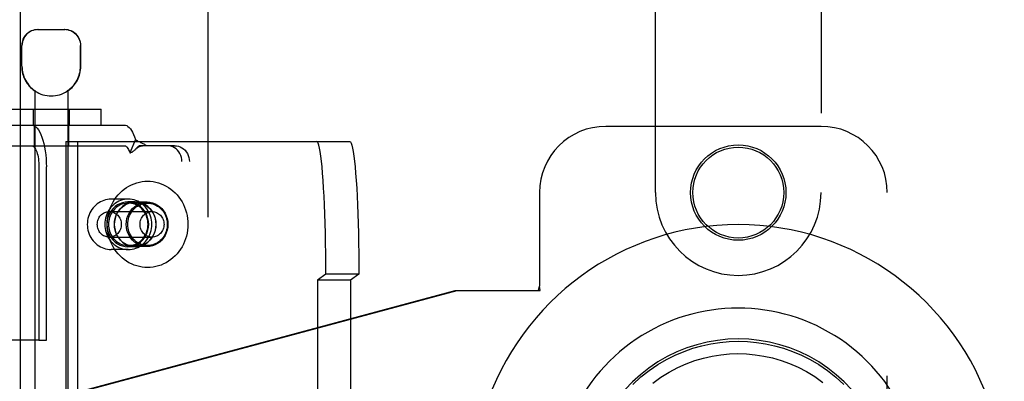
# Model space of a CAD drawing. Header units: inches. Extents: x 0 to 283, y 0 to 183.
# Tile 50 of 114: x 94.54 to 98.26, y 93.45 to 94.81. Entities that reach past the tile are written whole.
import ezdxf

# ---------------------------------------------------------------- set-up
doc = ezdxf.new("R2010")
doc.units = ezdxf.units.IN
doc.header["$LTSCALE"] = 15.583333
doc.header["$MEASUREMENT"] = 0
doc.linetypes.add('HIDDEN', pattern=[0.2, 0.1, -0.1])
doc.layers.add('DEFAULT_2', color=8, linetype='HIDDEN')
doc.layers.add('RIGHTHAND_DOOR_ASSEMBLY', color=7, linetype='CONTINUOUS')

msp = doc.modelspace()

# ---------------------------------------------------------------- linework, layer by layer
at = {"layer": 'DEFAULT_2', "color": 8, "linetype": 'HIDDEN'}
for p, q in [((95.256, 53.5519), (95.256, 132.5219)), ((94.6118, 94.7769), (94.7148, 94.7769)), ((94.5518, 94.6384), (94.5518, 94.7169)), ((94.5528, 94.6384), (94.5528, 94.7169)), ((94.7738, 94.6384), (94.7738, 94.7169)), ((94.7748, 94.6384), (94.7748, 94.7169)), ((94.6008, 94.5461), (94.6008, 91.0769)), ((94.6026, 94.5461), (94.6008, 94.5461)), ((94.6026, 94.5461), (94.6026, 94.5449)), ((94.7239, 94.5461), (94.7239, 94.5449)), ((94.7258, 94.5461), (94.7239, 94.5461)), ((94.7258, 94.5461), (94.7258, 91.0769)), ((94.442, 94.4769), (94.852, 94.4769)), ((94.5953, 94.4769), (94.5953, 94.4169)), ((94.7313, 94.4769), (94.7313, 94.4169)), ((94.852, 94.4169), (94.852, 94.4769)), ((94.442, 94.4169), (94.852, 94.4169)), ((94.5983, 94.4169), (94.5983, 94.3389)), ((94.7283, 94.4169), (94.7283, 94.3389)), ((94.852, 94.4169), (94.9385, 94.4169)), ((94.7178, 94.3544), (94.7178, 91.6044)), ((94.7178, 94.3544), (95.7894, 94.3544)), ((94.7626, 94.3544), (94.7626, 91.6044)), ((94.9812, 94.3627), (94.9601, 94.3115)), ((94.4575, 94.3389), (94.9385, 94.3389)), ((95.1006, 94.3389), (94.9949, 94.3389)), ((95.1286, 94.3389), (95.1006, 94.3389)), ((95.1567, 91.6789), (95.1567, 94.2789)), ((95.1846, 91.6789), (95.1846, 94.2789)), ((94.6171, 94.2589), (94.6171, 93.6044)), ((94.645, 93.6044), (94.645, 94.2589)), ((94.954, 94.1369), (94.8895, 94.1369)), ((94.9802, 94.1264), (94.9522, 94.1264)), ((95.0268, 94.1219), (94.954, 94.1219)), ((95.025, 94.1259), (94.9802, 94.1259)), ((94.8823, 94.0904), (95.0436, 94.0904)), ((94.8823, 93.9934), (95.0436, 93.9934)), ((94.954, 93.9469), (94.8895, 93.9469)), ((94.9802, 93.9574), (94.9522, 93.9574)), ((95.0268, 93.9619), (94.954, 93.9619)), ((95.025, 93.9579), (94.9802, 93.9579)), ((95.6996, 93.8544), (95.6682, 93.8308)), ((95.6682, 93.8308), (95.6682, 92.1281)), ((95.7928, 93.8308), (95.6682, 93.8308)), ((95.8243, 93.8544), (95.6996, 93.8544)), ((95.8243, 93.8544), (95.7928, 93.8308)), ((95.7928, 93.8308), (95.7928, 92.1281)), ((94.6171, 93.6044), (94.0457, 93.6044)), ((94.6171, 93.6044), (94.645, 93.6044))]:
    msp.add_line(p, q, dxfattribs=at)
for points in [[(94.614, 94.7769), (94.6078, 94.7767), (94.6016, 94.7757), (94.5952, 94.7741), (94.5889, 94.7718), (94.5828, 94.7687), (94.5771, 94.7649), (94.5718, 94.7606), (94.5671, 94.7557), (94.5629, 94.7501), (94.5593, 94.744), (94.5564, 94.7374), (94.5544, 94.7306), (94.5532, 94.7238), (94.5528, 94.7169)], [(94.7495, 94.7649), (94.7437, 94.7687), (94.7376, 94.7718), (94.7313, 94.7741), (94.725, 94.7757), (94.7187, 94.7767), (94.7125, 94.7769)], [(94.7495, 94.7649), (94.7547, 94.7606), (94.7594, 94.7557), (94.7637, 94.7501), (94.7672, 94.744), (94.7701, 94.7374), (94.7722, 94.7306), (94.7734, 94.7238), (94.7738, 94.7169)], [(94.5884, 94.4169), (94.594, 94.4162), (94.5994, 94.4139), (94.6048, 94.4101), (94.6101, 94.4049), (94.6151, 94.3983), (94.6198, 94.3903), (94.6243, 94.3811), (94.6284, 94.3706), (94.6322, 94.3592), (94.6355, 94.3467), (94.6383, 94.3334), (94.6407, 94.3194), (94.6426, 94.3048), (94.6439, 94.2898), (94.6447, 94.2745), (94.645, 94.2589)], [(94.9385, 94.4169), (94.9433, 94.4163), (94.9481, 94.4146), (94.9528, 94.4118), (94.9575, 94.4078), (94.9619, 94.4027), (94.9663, 94.3966), (94.9704, 94.3895), (94.9742, 94.3814), (94.9778, 94.3725), (94.9812, 94.3627)], [(94.9812, 94.3627), (94.9842, 94.3603), (94.9874, 94.3581), (94.9906, 94.3562), (94.9939, 94.3545), (94.9972, 94.353), (95.0003, 94.3515), (95.0034, 94.3502), (95.0064, 94.3488), (95.0095, 94.3474), (95.0126, 94.3458), (95.0155, 94.3442), (95.0183, 94.3424), (95.0207, 94.3407), (95.0228, 94.3389)], [(95.6996, 93.8544), (95.6995, 93.8938), (95.6992, 93.9326), (95.6986, 93.9711), (95.6979, 94.0089), (95.697, 94.0458), (95.6958, 94.0814), (95.6945, 94.1157), (95.693, 94.1483), (95.6913, 94.1791), (95.6894, 94.208), (95.6874, 94.2346), (95.6852, 94.2589), (95.683, 94.2807), (95.6806, 94.2999), (95.6781, 94.3164), (95.6755, 94.33), (95.6729, 94.3406), (95.6702, 94.3483), (95.6675, 94.3529), (95.6647, 94.3544)], [(95.7894, 94.3544), (95.7922, 94.3529), (95.7949, 94.3483), (95.7976, 94.3406), (95.8002, 94.33), (95.8028, 94.3164), (95.8053, 94.2999), (95.8077, 94.2807), (95.8099, 94.2589), (95.8121, 94.2346), (95.8141, 94.208), (95.816, 94.1791), (95.8176, 94.1483), (95.8192, 94.1157), (95.8205, 94.0814), (95.8217, 94.0458), (95.8226, 94.0089), (95.8233, 93.9711), (95.8239, 93.9326), (95.8242, 93.8938), (95.8243, 93.8544)], [(94.5884, 94.3389), (94.5912, 94.3385), (94.594, 94.3374), (94.5967, 94.3355), (94.5994, 94.3328), (94.6019, 94.3295), (94.6043, 94.3254), (94.6066, 94.3208), (94.6087, 94.3155), (94.6105, 94.3097), (94.6122, 94.3034), (94.6137, 94.2966), (94.6149, 94.2895), (94.6158, 94.2821), (94.6165, 94.2745), (94.6169, 94.2668), (94.6171, 94.2589)], [(94.9385, 94.3389), (94.9409, 94.3386), (94.9434, 94.3378), (94.9457, 94.3363), (94.9481, 94.3343), (94.9504, 94.3317), (94.9525, 94.3286), (94.9546, 94.325), (94.9566, 94.321), (94.9584, 94.3164), (94.9601, 94.3115)], [(94.9601, 94.3115), (94.9621, 94.312), (94.9642, 94.3128), (94.9663, 94.3138), (94.9685, 94.315), (94.9707, 94.3164), (94.973, 94.318), (94.9752, 94.3197), (94.9774, 94.3216), (94.9796, 94.3236), (94.9817, 94.3255)], [(94.9817, 94.3255), (94.9823, 94.3261), (94.9839, 94.3276), (94.9855, 94.3289), (94.987, 94.3302), (94.9886, 94.3314), (94.9902, 94.3326), (94.9918, 94.3336), (94.9934, 94.3346), (94.995, 94.3354), (94.9966, 94.3362), (94.9983, 94.3369), (94.9999, 94.3375), (95.0016, 94.338), (95.0034, 94.3385), (95.0053, 94.3387), (95.0072, 94.3389), (95.0081, 94.3389)], [(94.9817, 94.3255), (94.9842, 94.328), (94.9865, 94.3303)], [(94.9865, 94.3303), (94.993, 94.337), (94.9949, 94.3389)], [(95.1567, 94.2789), (95.1562, 94.2868), (95.1548, 94.2945), (95.1524, 94.3019), (95.1492, 94.3089), (95.1451, 94.3154), (95.1403, 94.3214), (95.1347, 94.3265), (95.1287, 94.3309), (95.1221, 94.3344), (95.1151, 94.3369), (95.108, 94.3384), (95.1006, 94.3389)], [(95.1286, 94.3389), (95.136, 94.3384), (95.1431, 94.3369), (95.15, 94.3344), (95.1566, 94.3309), (95.1627, 94.3265), (95.1682, 94.3214), (95.173, 94.3154), (95.1771, 94.3089), (95.1803, 94.3019), (95.1827, 94.2945), (95.1841, 94.2868), (95.1846, 94.2789)], [(94.8746, 94.0419), (94.8749, 94.0531), (94.876, 94.0641), (94.8778, 94.0751), (94.8802, 94.0859), (94.8834, 94.0965), (94.8872, 94.1069), (94.8916, 94.1169), (94.8967, 94.1266), (94.9024, 94.1359), (94.9087, 94.1448), (94.9155, 94.1532), (94.9229, 94.1611), (94.9307, 94.1684), (94.939, 94.1751), (94.9477, 94.1812), (94.9567, 94.1867), (94.9661, 94.1914), (94.9758, 94.1955), (94.9857, 94.1989), (94.9958, 94.2015), (95.006, 94.2034), (95.0164, 94.2045), (95.0268, 94.2049), (95.0371, 94.2045), (95.0475, 94.2034), (95.0577, 94.2015), (95.0678, 94.1989), (95.0777, 94.1955), (95.0874, 94.1914), (95.0968, 94.1867), (95.1058, 94.1812), (95.1145, 94.1751), (95.1228, 94.1684), (95.1306, 94.1611), (95.138, 94.1532), (95.1448, 94.1448), (95.1511, 94.1359), (95.1568, 94.1266), (95.1619, 94.1169), (95.1663, 94.1069), (95.1701, 94.0965), (95.1733, 94.0859), (95.1757, 94.0751), (95.1775, 94.0641), (95.1786, 94.0531), (95.1789, 94.0419)], [(94.8895, 94.1369), (94.8825, 94.1366), (94.8755, 94.1358), (94.8686, 94.1343), (94.8619, 94.1323), (94.8553, 94.1298), (94.8489, 94.1267), (94.8427, 94.1231), (94.8368, 94.119), (94.8312, 94.1144), (94.826, 94.1093), (94.8212, 94.1038), (94.8168, 94.098), (94.8129, 94.0918), (94.8094, 94.0852), (94.8064, 94.0784), (94.8039, 94.0714), (94.802, 94.0642), (94.8006, 94.0569), (94.7998, 94.0494), (94.7995, 94.0419)], [(94.954, 94.1369), (94.9467, 94.1366), (94.9394, 94.1356), (94.9322, 94.134), (94.9252, 94.1318), (94.9184, 94.1289), (94.9118, 94.1255), (94.9055, 94.1215), (94.8995, 94.1169), (94.8939, 94.1118), (94.8888, 94.1063), (94.884, 94.1003), (94.8798, 94.0939), (94.876, 94.0871), (94.8728, 94.0801), (94.8701, 94.0728), (94.868, 94.0652), (94.8665, 94.0576), (94.8656, 94.0498), (94.8653, 94.0419)], [(94.9522, 94.1264), (94.9418, 94.1257), (94.9318, 94.1235), (94.922, 94.12), (94.9128, 94.1151), (94.9042, 94.109), (94.8964, 94.1017), (94.8896, 94.0934), (94.8839, 94.0842), (94.8793, 94.0743), (94.876, 94.0638), (94.874, 94.053), (94.8733, 94.0419), (94.874, 94.0309), (94.876, 94.0201), (94.8793, 94.0096), (94.8839, 93.9997), (94.8896, 93.9905), (94.8964, 93.9822), (94.9042, 93.9749), (94.9128, 93.9687), (94.922, 93.9639), (94.9318, 93.9603), (94.9418, 93.9582), (94.9522, 93.9574)], [(94.954, 94.1219), (94.9478, 94.1217), (94.9417, 94.1208), (94.9357, 94.1195), (94.9298, 94.1176), (94.924, 94.1152), (94.9185, 94.1123), (94.9132, 94.1089), (94.9081, 94.1051), (94.9034, 94.1008), (94.8991, 94.0961), (94.8951, 94.0911), (94.8915, 94.0857), (94.8883, 94.08), (94.8856, 94.0741), (94.8834, 94.0679), (94.8816, 94.0616), (94.8803, 94.0551), (94.8796, 94.0486), (94.8793, 94.0419)], [(94.9802, 94.1264), (94.9698, 94.1257), (94.9597, 94.1235), (94.95, 94.12), (94.9407, 94.1151), (94.9321, 94.109), (94.9244, 94.1017), (94.9176, 94.0934), (94.9118, 94.0842), (94.9073, 94.0743), (94.904, 94.0638), (94.902, 94.053), (94.9013, 94.0419), (94.902, 94.0309), (94.904, 94.0201), (94.9073, 94.0096), (94.9118, 93.9997), (94.9176, 93.9905), (94.9244, 93.9822), (94.9321, 93.9749), (94.9407, 93.9687), (94.95, 93.9639), (94.9597, 93.9603), (94.9698, 93.9582), (94.9802, 93.9574)], [(94.9802, 93.9579), (94.9698, 93.9587), (94.9599, 93.9608), (94.9502, 93.9643), (94.941, 93.9692), (94.9324, 93.9753), (94.9247, 93.9825), (94.918, 93.9908), (94.9122, 93.9999), (94.9077, 94.0098), (94.9044, 94.0202), (94.9024, 94.031), (94.9017, 94.0419), (94.9024, 94.0529), (94.9044, 94.0637), (94.9077, 94.0741), (94.9122, 94.0839), (94.918, 94.0931), (94.9247, 94.1013), (94.9324, 94.1086), (94.941, 94.1147), (94.9502, 94.1195), (94.9599, 94.1231), (94.9698, 94.1252), (94.9802, 94.1259)], [(95.025, 93.9579), (95.0146, 93.9587), (95.0047, 93.9608), (94.995, 93.9643), (94.9857, 93.9692), (94.9772, 93.9753), (94.9695, 93.9825), (94.9628, 93.9908), (94.957, 93.9999), (94.9525, 94.0098), (94.9492, 94.0202), (94.9472, 94.031), (94.9465, 94.0419), (94.9472, 94.0529), (94.9492, 94.0637), (94.9525, 94.0741), (94.957, 94.0839), (94.9628, 94.0931), (94.9695, 94.1013), (94.9772, 94.1086), (94.9857, 94.1147), (94.995, 94.1195), (95.0047, 94.1231), (95.0146, 94.1252), (95.025, 94.1259)], [(94.9521, 94.0419), (94.9524, 94.0489), (94.9532, 94.0558), (94.9546, 94.0626), (94.9566, 94.0693), (94.9591, 94.0757), (94.9621, 94.0819), (94.9656, 94.0878), (94.9695, 94.0933), (94.9739, 94.0985), (94.9787, 94.1032), (94.9839, 94.1075), (94.9894, 94.1112), (94.9952, 94.1144), (95.0012, 94.1171), (95.0074, 94.1192), (95.0138, 94.1207), (95.0202, 94.1216), (95.0268, 94.1219)], [(94.9522, 93.9574), (94.9626, 93.9582), (94.9726, 93.9603), (94.9824, 93.9639), (94.9917, 93.9687), (95.0002, 93.9749), (95.008, 93.9822), (95.0148, 93.9905), (95.0205, 93.9997), (95.0251, 94.0096), (95.0284, 94.0201), (95.0304, 94.0309), (95.0311, 94.0419), (95.0304, 94.053), (95.0284, 94.0638), (95.0251, 94.0743), (95.0205, 94.0842), (95.0148, 94.0934), (95.008, 94.1017), (95.0002, 94.109), (94.9917, 94.1151), (94.9824, 94.12), (94.9726, 94.1235), (94.9626, 94.1257), (94.9522, 94.1264)], [(95.0427, 94.0419), (95.0424, 94.0498), (95.0415, 94.0576), (95.04, 94.0652), (95.0379, 94.0728), (95.0352, 94.0801), (95.032, 94.0871), (95.0282, 94.0939), (95.024, 94.1003), (95.0193, 94.1063), (95.0141, 94.1118), (95.0085, 94.1169), (95.0025, 94.1215), (94.9962, 94.1255), (94.9896, 94.1289), (94.9828, 94.1318), (94.9758, 94.134), (94.9686, 94.1356), (94.9613, 94.1366), (94.954, 94.1369)], [(95.0287, 94.0419), (95.0284, 94.0486), (95.0277, 94.0551), (95.0264, 94.0616), (95.0246, 94.0679), (95.0224, 94.0741), (95.0197, 94.08), (95.0165, 94.0857), (95.0129, 94.0911), (95.0089, 94.0961), (95.0046, 94.1008), (94.9999, 94.1051), (94.9949, 94.1089), (94.9895, 94.1123), (94.984, 94.1152), (94.9783, 94.1176), (94.9723, 94.1195), (94.9663, 94.1208), (94.9602, 94.1217), (94.954, 94.1219)], [(94.9802, 93.9574), (94.9905, 93.9582), (95.0006, 93.9603), (95.0103, 93.9639), (95.0196, 93.9687), (95.0282, 93.9749), (95.0359, 93.9822), (95.0427, 93.9905), (95.0485, 93.9997), (95.053, 94.0096), (95.0564, 94.0201), (95.0584, 94.0309), (95.0591, 94.0419), (95.0584, 94.053), (95.0564, 94.0638), (95.053, 94.0743), (95.0485, 94.0842), (95.0427, 94.0934), (95.0359, 94.1017), (95.0282, 94.109), (95.0196, 94.1151), (95.0103, 94.12), (95.0006, 94.1235), (94.9905, 94.1257), (94.9802, 94.1264)], [(94.9802, 94.1259), (94.9905, 94.1252), (95.0005, 94.1231), (95.0102, 94.1195), (95.0194, 94.1147), (95.0279, 94.1086), (95.0356, 94.1013), (95.0424, 94.0931), (95.0481, 94.0839), (95.0526, 94.0741), (95.0559, 94.0637), (95.0579, 94.0529), (95.0586, 94.0419), (95.0579, 94.031), (95.0559, 94.0202), (95.0526, 94.0098), (95.0481, 93.9999), (95.0424, 93.9908), (95.0356, 93.9825), (95.0279, 93.9753), (95.0194, 93.9692), (95.0102, 93.9643), (95.0005, 93.9608), (94.9905, 93.9587), (94.9802, 93.9579)], [(95.025, 94.1259), (95.0353, 94.1252), (95.0453, 94.1231), (95.055, 94.1195), (95.0642, 94.1147), (95.0727, 94.1086), (95.0804, 94.1013), (95.0872, 94.0931), (95.0929, 94.0839), (95.0974, 94.0741), (95.1007, 94.0637), (95.1027, 94.0529), (95.1034, 94.0419), (95.1027, 94.031), (95.1007, 94.0202), (95.0974, 94.0098), (95.0929, 93.9999), (95.0872, 93.9908), (95.0804, 93.9825), (95.0727, 93.9753), (95.0642, 93.9692), (95.055, 93.9643), (95.0453, 93.9608), (95.0353, 93.9587), (95.025, 93.9579)], [(95.0268, 94.1219), (95.0333, 94.1216), (95.0397, 94.1207), (95.0461, 94.1192), (95.0523, 94.1171), (95.0583, 94.1144), (95.0641, 94.1112), (95.0696, 94.1075), (95.0748, 94.1032), (95.0796, 94.0985), (95.084, 94.0933), (95.0879, 94.0878), (95.0914, 94.0819), (95.0944, 94.0757), (95.0969, 94.0693), (95.0989, 94.0626), (95.1003, 94.0558), (95.1011, 94.0489), (95.1014, 94.0419)], [(94.8371, 94.0419), (94.8373, 94.0467), (94.8379, 94.0514), (94.839, 94.056), (94.8405, 94.0605), (94.8424, 94.0648), (94.8447, 94.0689), (94.8473, 94.0727), (94.8503, 94.0762), (94.8536, 94.0794), (94.8572, 94.0823), (94.861, 94.0847), (94.865, 94.0867), (94.8692, 94.0883), (94.8735, 94.0895), (94.8779, 94.0902), (94.8823, 94.0904)], [(94.8823, 94.0904), (94.8868, 94.0902), (94.8912, 94.0895), (94.8955, 94.0883), (94.8997, 94.0867), (94.9037, 94.0847), (94.9075, 94.0823), (94.9111, 94.0794), (94.9143, 94.0762), (94.9173, 94.0727), (94.92, 94.0689), (94.9223, 94.0648), (94.9242, 94.0605), (94.9257, 94.056), (94.9267, 94.0514), (94.9274, 94.0467), (94.9276, 94.0419)], [(94.9983, 94.0419), (94.9985, 94.0467), (94.9992, 94.0514), (95.0003, 94.056), (95.0018, 94.0605), (95.0037, 94.0648), (95.0059, 94.0689), (95.0086, 94.0727), (95.0116, 94.0762), (95.0149, 94.0794), (95.0184, 94.0823), (95.0223, 94.0847), (95.0263, 94.0867), (95.0305, 94.0883), (95.0348, 94.0895), (95.0392, 94.0902), (95.0436, 94.0904)], [(95.0436, 94.0904), (95.048, 94.0902), (95.0524, 94.0895), (95.0567, 94.0883), (95.0609, 94.0867), (95.0649, 94.0847), (95.0687, 94.0823), (95.0723, 94.0794), (95.0756, 94.0762), (95.0786, 94.0727), (95.0812, 94.0689), (95.0835, 94.0648), (95.0854, 94.0605), (95.0869, 94.056), (95.088, 94.0514), (95.0887, 94.0467), (95.0889, 94.0419)], [(94.7995, 94.0419), (94.7998, 94.0344), (94.8006, 94.027), (94.802, 94.0196), (94.8039, 94.0124), (94.8064, 94.0054), (94.8094, 93.9986), (94.8129, 93.9921), (94.8168, 93.9858), (94.8212, 93.98), (94.826, 93.9745), (94.8312, 93.9695), (94.8368, 93.9649), (94.8427, 93.9608), (94.8488, 93.9572), (94.8552, 93.9541), (94.8618, 93.9515), (94.8686, 93.9495), (94.8755, 93.9481), (94.8825, 93.9472), (94.8895, 93.9469)], [(94.8823, 93.9934), (94.8779, 93.9937), (94.8735, 93.9944), (94.8692, 93.9955), (94.865, 93.9971), (94.861, 93.9992), (94.8572, 94.0016), (94.8536, 94.0044), (94.8503, 94.0076), (94.8473, 94.0112), (94.8447, 94.015), (94.8424, 94.0191), (94.8405, 94.0234), (94.839, 94.0278), (94.8379, 94.0325), (94.8373, 94.0371), (94.8371, 94.0419)], [(94.8653, 94.0419), (94.8656, 94.0341), (94.8665, 94.0263), (94.868, 94.0186), (94.8701, 94.0111), (94.8728, 94.0038), (94.876, 93.9967), (94.8798, 93.99), (94.884, 93.9836), (94.8888, 93.9776), (94.8939, 93.972), (94.8995, 93.967), (94.9055, 93.9624), (94.9118, 93.9584), (94.9184, 93.9549), (94.9252, 93.9521), (94.9322, 93.9498), (94.9394, 93.9482), (94.9467, 93.9473), (94.954, 93.9469)], [(95.1789, 94.0419), (95.1786, 94.0308), (95.1775, 94.0197), (95.1757, 94.0088), (95.1733, 93.998), (95.1701, 93.9873), (95.1663, 93.977), (95.1619, 93.9669), (95.1568, 93.9572), (95.1511, 93.9479), (95.1448, 93.9391), (95.138, 93.9307), (95.1306, 93.9228), (95.1228, 93.9155), (95.1145, 93.9088), (95.1058, 93.9027), (95.0968, 93.8972), (95.0874, 93.8924), (95.0777, 93.8883), (95.0678, 93.885), (95.0577, 93.8823), (95.0475, 93.8804), (95.0371, 93.8793), (95.0268, 93.8789), (95.0164, 93.8793), (95.006, 93.8804), (94.9958, 93.8823), (94.9857, 93.885), (94.9758, 93.8883), (94.9661, 93.8924), (94.9567, 93.8972), (94.9477, 93.9027), (94.939, 93.9088), (94.9307, 93.9155), (94.9229, 93.9228), (94.9155, 93.9307), (94.9087, 93.9391), (94.9024, 93.9479), (94.8967, 93.9572), (94.8916, 93.9669), (94.8872, 93.977), (94.8834, 93.9873), (94.8802, 93.998), (94.8778, 94.0088), (94.876, 94.0197), (94.8749, 94.0308), (94.8746, 94.0419)], [(94.8793, 94.0419), (94.8796, 94.0353), (94.8803, 94.0288), (94.8816, 94.0223), (94.8834, 94.016), (94.8856, 94.0098), (94.8883, 94.0039), (94.8915, 93.9982), (94.8951, 93.9928), (94.8991, 93.9877), (94.9034, 93.9831), (94.9081, 93.9788), (94.9132, 93.975), (94.9185, 93.9716), (94.924, 93.9687), (94.9298, 93.9663), (94.9357, 93.9644), (94.9417, 93.963), (94.9478, 93.9622), (94.954, 93.9619)], [(94.9276, 94.0419), (94.9274, 94.0371), (94.9267, 94.0325), (94.9257, 94.0278), (94.9242, 94.0234), (94.9223, 94.0191), (94.92, 94.015), (94.9173, 94.0112), (94.9143, 94.0076), (94.9111, 94.0044), (94.9075, 94.0016), (94.9037, 93.9992), (94.8997, 93.9971), (94.8955, 93.9955), (94.8912, 93.9944), (94.8868, 93.9937), (94.8823, 93.9934)], [(95.0268, 93.9619), (95.0202, 93.9622), (95.0138, 93.9631), (95.0074, 93.9647), (95.0012, 93.9668), (94.9952, 93.9694), (94.9894, 93.9726), (94.9839, 93.9764), (94.9787, 93.9806), (94.9739, 93.9854), (94.9695, 93.9905), (94.9656, 93.996), (94.9621, 94.0019), (94.9591, 94.0081), (94.9566, 94.0146), (94.9546, 94.0212), (94.9532, 94.028), (94.9524, 94.0349), (94.9521, 94.0419)], [(94.954, 93.9469), (94.9613, 93.9473), (94.9686, 93.9482), (94.9758, 93.9498), (94.9828, 93.9521), (94.9896, 93.9549), (94.9962, 93.9584), (95.0025, 93.9624), (95.0085, 93.967), (95.0141, 93.972), (95.0193, 93.9776), (95.024, 93.9836), (95.0282, 93.99), (95.032, 93.9967), (95.0352, 94.0038), (95.0379, 94.0111), (95.04, 94.0186), (95.0415, 94.0263), (95.0424, 94.0341), (95.0427, 94.0419)], [(94.954, 93.9619), (94.9602, 93.9622), (94.9663, 93.963), (94.9723, 93.9644), (94.9783, 93.9663), (94.984, 93.9687), (94.9895, 93.9716), (94.9949, 93.975), (94.9999, 93.9788), (95.0046, 93.9831), (95.0089, 93.9877), (95.0129, 93.9928), (95.0165, 93.9982), (95.0197, 94.0039), (95.0224, 94.0098), (95.0246, 94.016), (95.0264, 94.0223), (95.0277, 94.0288), (95.0284, 94.0353), (95.0287, 94.0419)], [(95.0436, 93.9934), (95.0392, 93.9937), (95.0348, 93.9944), (95.0305, 93.9955), (95.0263, 93.9971), (95.0223, 93.9992), (95.0184, 94.0016), (95.0149, 94.0044), (95.0116, 94.0076), (95.0086, 94.0112), (95.0059, 94.015), (95.0037, 94.0191), (95.0018, 94.0234), (95.0003, 94.0278), (94.9992, 94.0325), (94.9985, 94.0371), (94.9983, 94.0419)], [(95.1014, 94.0419), (95.1011, 94.0349), (95.1003, 94.028), (95.0989, 94.0212), (95.0969, 94.0146), (95.0944, 94.0081), (95.0914, 94.0019), (95.0879, 93.996), (95.084, 93.9905), (95.0796, 93.9854), (95.0748, 93.9806), (95.0696, 93.9764), (95.0641, 93.9726), (95.0583, 93.9694), (95.0523, 93.9668), (95.0461, 93.9647), (95.0397, 93.9631), (95.0333, 93.9622), (95.0268, 93.9619)], [(95.0889, 94.0419), (95.0887, 94.0371), (95.088, 94.0325), (95.0869, 94.0278), (95.0854, 94.0234), (95.0835, 94.0191), (95.0812, 94.015), (95.0786, 94.0112), (95.0756, 94.0076), (95.0723, 94.0044), (95.0687, 94.0016), (95.0649, 93.9992), (95.0609, 93.9971), (95.0567, 93.9955), (95.0524, 93.9944), (95.048, 93.9937), (95.0436, 93.9934)]]:
    msp.add_lwpolyline(points, dxfattribs=at)
for centre, radius, start, end in [((94.6118, 94.7169), 0.06, 90, 180), ((94.7148, 94.7169), 0.06, 0, 90), ((94.6633, 94.6384), 0.1115, 180, 235.907), ((94.6633, 94.6384), 0.1105, 180, 236.6915), ((94.6633, 94.6384), 0.1105, 303.3085, 360), ((94.6633, 94.6384), 0.1115, 304.093, 360), ((94.6633, 94.6384), 0.1115, 237.033, 302.967)]:
    msp.add_arc(centre, radius, start, end, dxfattribs=at)
at = {"layer": 'RIGHTHAND_DOOR_ASSEMBLY', "color": 8, "linetype": 'HIDDEN'}
for p, q in [((94.5475, 52.8909), (94.5475, 133.1829)), ((96.9435, 94.1619), (96.9435, 96.0194)), ((97.5685, 96.0194), (97.5685, 94.1619)), ((97.5685, 94.4119), (96.756, 94.4119)), ((96.506, 94.1619), (96.506, 93.8088)), ((97.8185, 91.9119), (97.8185, 94.1619)), ((94.6906, 93.3896), (96.1881, 93.7919)), ((94.6983, 93.3896), (96.1957, 93.7919)), ((96.1881, 93.7919), (96.509, 93.7919)), ((96.5016, 93.7919), (96.506, 93.8088)), ((96.509, 93.7919), (96.506, 93.8088))]:
    msp.add_line(p, q, dxfattribs=at)
at = {"layer": 'RIGHTHAND_DOOR_ASSEMBLY', "color": 7, "linetype": 'Continuous'}
for points in [[(96.8582, 93.4381), (96.8887, 93.466), (96.9203, 93.4908), (96.9525, 93.5127), (96.9852, 93.5319), (97.0181, 93.5483), (97.0512, 93.5624), (97.0849, 93.5742), (97.1188, 93.5837), (97.1527, 93.5911), (97.1868, 93.5963), (97.2213, 93.5995), (97.256, 93.6005)], [(97.256, 93.6005), (97.2903, 93.5995), (97.3246, 93.5964), (97.359, 93.5911), (97.3932, 93.5837), (97.4271, 93.5742), (97.4608, 93.5624), (97.4943, 93.5482), (97.5275, 93.5315), (97.5601, 93.5124), (97.5922, 93.4904), (97.6241, 93.4653), (97.6549, 93.4371)], [(96.9336, 93.4426), (96.9642, 93.4648), (96.9955, 93.4843), (97.0273, 93.5013), (97.0595, 93.5156), (97.0918, 93.5275), (97.1244, 93.5372), (97.1571, 93.5446), (97.1897, 93.5498), (97.2223, 93.5529), (97.2549, 93.554), (97.2874, 93.5531), (97.3199, 93.5501), (97.3524, 93.545), (97.3849, 93.5379), (97.4173, 93.5285), (97.4496, 93.5168), (97.4816, 93.5027), (97.5132, 93.4863), (97.5444, 93.4672), (97.575, 93.4452)]]:
    msp.add_lwpolyline(points, dxfattribs=at)
at = {"layer": 'RIGHTHAND_DOOR_ASSEMBLY', "color": 8, "linetype": 'HIDDEN'}
for radius in [0.18, 0.1715]:
    msp.add_circle((97.256, 94.1619), radius, dxfattribs=at)
for centre, radius, start, end in [((96.756, 94.1619), 0.25, 90, 180), ((97.5685, 94.1619), 0.25, 0, 90), ((97.256, 94.1619), 0.3125, 180, 360)]:
    msp.add_arc(centre, radius, start, end, dxfattribs=at)
at = {"layer": 'RIGHTHAND_DOOR_ASSEMBLY', "color": 7, "linetype": 'Continuous'}
for radius, start, end in [(1.0039, 305.5066, 234.4934), (0.689, 347.9703, 192.0297), (0.5727, 353.9465, 186.0535)]:
    msp.add_arc((97.256, 93.0369), radius, start, end, dxfattribs=at)

doc.saveas('drawing.dxf')
